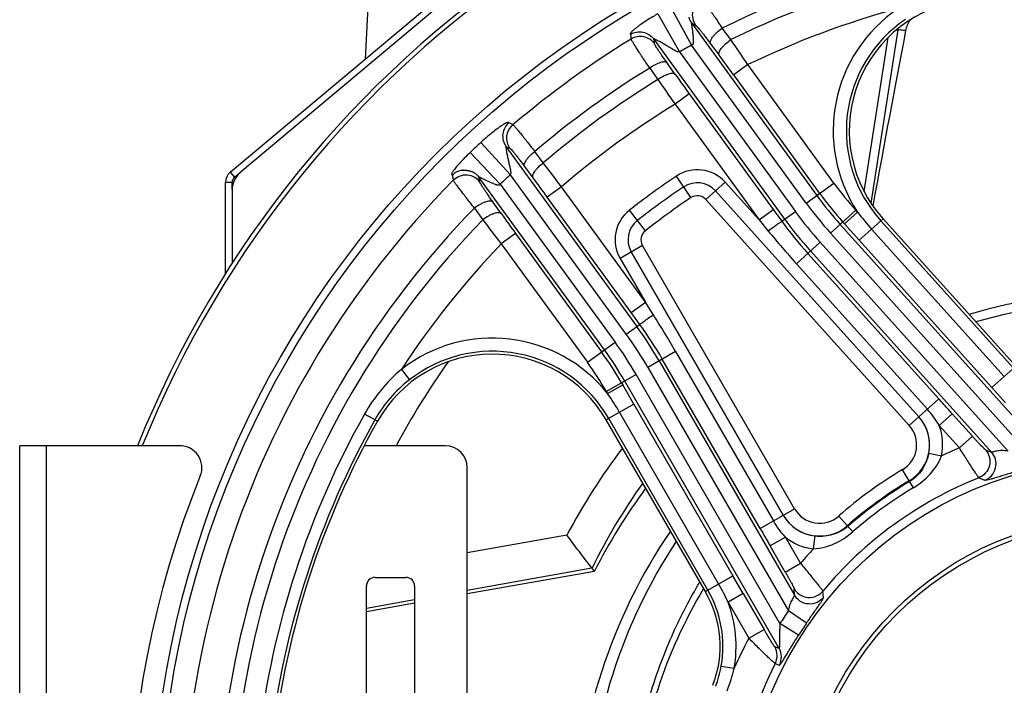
# Model space of a CAD drawing. Extents: x -3136 to 1181, y 8 to 2321.
# Tile 51 of 72: x -974 to -750, y 1206 to 1358. Entities that reach past the tile are written whole.
import ezdxf

# ---------------------------------------------------------------- set-up
doc = ezdxf.new("R2010")
doc.units = 0
doc.header["$LTSCALE"] = 65.395
doc.layers.get('0').update_dxf_attribs({"linetype": 'CONTINUOUS'})

msp = doc.modelspace()

# ---------------------------------------------------------------- linework, layer by layer
at = {"color": 3, "linetype": 'CONTINUOUS'}
for p, q in [((-926.41, 1323.03), (-828.73, 1405)), ((-829.14, 1402.7), (-924.2, 1322.93)), ((-927.48, 1299.94), (-927.48, 1320.74)), ((-925.98, 1319.1), (-925.98, 1302.27))]:
    msp.add_line(p, q, dxfattribs=at)
at = {"color": 6, "linetype": 'CONTINUOUS'}
for p, q in [((-894.97, 1362.28), (-895.68, 1348.82)), ((-872.4, 1227), (-843.44, 1232.1)), ((-895.4, 1222.94), (-884.4, 1224.88))]:
    msp.add_line(p, q, dxfattribs=at)
at = {"color": 9, "linetype": 'CONTINUOUS'}
for p, q in [((-826.08, 1360.73), (-821.32, 1351.97)), ((-828.96, 1359.14), (-824.07, 1350.45)), ((-821.34, 1357.09), (-792.74, 1317.72)), ((-821.34, 1357.09), (-820.3, 1356.5)), ((-812.37, 1353.27), (-814.32, 1355.88)), ((-774.29, 1355.51), (-780.45, 1316.01)), ((-774.67, 1355.43), (-774.29, 1355.51)), ((-774.67, 1355.43), (-774.29, 1355.51)), ((-829.76, 1352.35), (-829.92, 1353.41)), ((-800.08, 1312.33), (-829.92, 1353.41)), ((-782, 1318.65), (-776.53, 1353.73)), ((-795.16, 1315.96), (-821.32, 1351.97)), ((-816.95, 1352.31), (-815, 1349.69)), ((-824.07, 1350.45), (-797.65, 1314.09)), ((-830.82, 1346.78), (-828.96, 1344.15)), ((-825.02, 1345.33), (-826.88, 1347.96)), ((-808.47, 1347.56), (-811.7, 1345.21)), ((-788.85, 1320.55), (-808.47, 1347.56)), ((-792.08, 1318.2), (-811.7, 1345.21)), ((-821.82, 1340.87), (-825.05, 1338.52)), ((-821.82, 1340.87), (-802.69, 1314.55)), ((-825.05, 1338.52), (-805.93, 1312.2)), ((-869.35, 1329.8), (-862.59, 1322.46)), ((-863.59, 1328.94), (-833.75, 1287.87)), ((-863.59, 1328.94), (-862.63, 1328.46)), ((-871.75, 1327.56), (-864.88, 1320.32)), ((-855.08, 1325.17), (-857.01, 1327.75)), ((-859.35, 1324.36), (-857.43, 1321.78)), ((-926.41, 1323.03), (-925.45, 1321.89)), ((-869.51, 1320.75), (-869.74, 1321.92)), ((-841.15, 1282.56), (-869.74, 1321.92)), ((-836.17, 1286.1), (-862.59, 1322.46)), ((-821.44, 1317.25), (-824.74, 1322.16)), ((-927.48, 1320.74), (-925.98, 1320.74)), ((-864.88, 1320.32), (-838.72, 1284.32)), ((-850.94, 1319.71), (-854.18, 1317.36)), ((-831.82, 1293.39), (-850.94, 1319.71)), ((-813.66, 1320.79), (-818.06, 1316.83)), ((-805.93, 1312.2), (-813.66, 1320.79)), ((-795.16, 1315.96), (-788.85, 1320.55)), ((-835.05, 1291.04), (-854.18, 1317.36)), ((-815.86, 1318.81), (-769.5, 1267.32)), ((-769.49, 1267.32), (-815.85, 1318.81)), ((-870.77, 1314.88), (-868.88, 1312.21)), ((-864.67, 1313.6), (-866.55, 1316.27)), ((-818.06, 1316.83), (-771.7, 1265.34)), ((-831.82, 1309.7), (-835.47, 1314.36)), ((-805.93, 1312.2), (-802.69, 1314.55)), ((-802.69, 1314.55), (-800.73, 1311.85)), ((-800.73, 1311.85), (-797.65, 1314.09)), ((-783.83, 1314.36), (-789.63, 1309.13)), ((-786.44, 1311.28), (-783.47, 1313.96)), ((-783.47, 1313.96), (-783.83, 1314.36)), ((-805.93, 1312.2), (-803.82, 1309.64)), ((-787.41, 1311.14), (-740.34, 1258.87)), ((-786.44, 1311.28), (-786.8, 1311.68)), ((-786.44, 1311.28), (-783.07, 1307.53)), ((-777.67, 1312.4), (-783.07, 1307.53)), ((-778.16, 1311.95), (-747.94, 1278.38)), ((-861.42, 1309.08), (-864.66, 1306.73)), ((-861.42, 1309.08), (-841.8, 1282.08)), ((-789.63, 1309.13), (-745.77, 1260.41)), ((-780.26, 1310.06), (-750.03, 1276.5)), ((-864.66, 1306.73), (-845.04, 1279.73)), ((-832.47, 1306.36), (-837.59, 1303.4)), ((-797.83, 1246.35), (-832.47, 1306.36)), ((-791.98, 1307.09), (-797.42, 1302.2)), ((-749.12, 1259.49), (-791.98, 1307.09)), ((-752.84, 1273.97), (-783.07, 1307.53)), ((-835.04, 1304.88), (-800.39, 1244.87)), ((-800.39, 1244.88), (-835.03, 1304.88)), ((-794.81, 1304.54), (-764.97, 1271.4)), ((-752.93, 1259.24), (-794.21, 1305.09)), ((-837.59, 1303.4), (-831.82, 1293.39)), ((-767.57, 1269.05), (-797.42, 1302.2)), ((-835.05, 1291.04), (-831.82, 1293.39)), ((-830.03, 1290.59), (-831.82, 1293.39)), ((-833.09, 1288.34), (-835.05, 1291.04)), ((-836.17, 1286.1), (-833.09, 1288.34)), ((-845.04, 1279.73), (-838.72, 1284.32)), ((-824.93, 1282.21), (-831.27, 1278.55)), ((-824.93, 1282.21), (-802.63, 1243.58)), ((-828.67, 1280.05), (-797.82, 1226.62)), ((-805.67, 1241.83), (-827.97, 1280.45)), ((-887.41, 1278.1), (-885.58, 1275.75)), ((-833.93, 1276.95), (-840.7, 1273.04)), ((-801.15, 1220.17), (-833.93, 1276.95)), ((-831.27, 1278.55), (-799.24, 1223.08)), ((-752.84, 1273.97), (-747.44, 1278.83)), ((-840.43, 1272.58), (-836.96, 1274.58)), ((-837.23, 1275.04), (-836.96, 1274.58)), ((-834.44, 1270.21), (-836.96, 1274.58)), ((-801.36, 1214.53), (-836.53, 1275.45)), ((-840.7, 1273.04), (-840.43, 1272.58)), ((-749.73, 1270.51), (-752.84, 1273.97)), ((-834.44, 1270.21), (-840.73, 1266.58)), ((-834.44, 1270.21), (-811.86, 1231.09)), ((-771.7, 1265.34), (-764.97, 1271.4)), ((-892.86, 1266.28), (-895.8, 1267.93)), ((-815.13, 1229.2), (-837.72, 1268.32)), ((-761.91, 1268), (-764.88, 1265.33)), ((-761.91, 1268), (-757.3, 1262.88)), ((-817.57, 1227.79), (-840.16, 1266.91)), ((-764.88, 1265.33), (-760.27, 1260.21)), ((-760.27, 1260.21), (-757.3, 1262.88)), ((-968.4, 1260.7), (-968.4, 1080.7)), ((-767.23, 1259), (-764.34, 1258.4)), ((-754.33, 1259.78), (-752.93, 1259.24)), ((-770.76, 1251.11), (-773.22, 1255.25)), ((-755.83, 1253.4), (-754.47, 1252.83)), ((-805.67, 1241.83), (-797.83, 1246.35)), ((-784.58, 1241.07), (-787.76, 1244.69)), ((-849.69, 1240.35), (-872.4, 1236.26)), ((-799.92, 1239.87), (-803.38, 1237.87)), ((-796.48, 1233.91), (-799.92, 1239.87)), ((-793.5, 1237.21), (-793.17, 1240.15)), ((-799.94, 1231.91), (-803.38, 1237.87)), ((-872.4, 1227.81), (-844.04, 1232.91)), ((-799.94, 1231.91), (-796.48, 1233.91)), ((-818.15, 1227.46), (-811.86, 1231.09)), ((-809.53, 1227.06), (-811.86, 1231.09)), ((-797.82, 1226.62), (-797.91, 1228.12)), ((-791.26, 1226.1), (-791.37, 1227.57)), ((-895.4, 1223.67), (-884.4, 1225.65)), ((-809.53, 1227.06), (-812.99, 1225.06)), ((-812.99, 1225.06), (-808.23, 1216.82)), ((-809.53, 1227.06), (-804.77, 1218.82)), ((-795.12, 1220.25), (-799.24, 1223.08)), ((-808.23, 1216.82), (-804.77, 1218.82)), ((-796.93, 1217.5), (-801.15, 1220.17)), ((-801.36, 1214.53), (-802.34, 1214.86)), ((-814.52, 1210.5), (-811.59, 1209.99))]:
    msp.add_line(p, q, dxfattribs=at)
at = {"color": 7, "linetype": 'CONTINUOUS'}
for p, q in [((-925.45, 1321.89), (-924.2, 1322.93)), ((-873.8, 1323.5), (-873.81, 1323.5)), ((-870.83, 1322.95), (-870.83, 1322.94)), ((-925.98, 1319.1), (-925.98, 1320.74)), ((-777.67, 1312.4), (-747.44, 1278.83)), ((-818.15, 1227.46), (-840.73, 1266.58)), ((-974.4, 1080.7), (-974.4, 1260.7)), ((-937.88, 1260.7), (-974.4, 1260.7)), ((-877.4, 1260.7), (-895.87, 1260.7)), ((-872.4, 1178.2), (-872.4, 1255.7)), ((-893.4, 1230.7), (-886.4, 1230.7)), ((-895.4, 1183.69), (-895.4, 1228.7)), ((-884.4, 1228.7), (-884.4, 1185.28))]:
    msp.add_line(p, q, dxfattribs=at)
for points in [[(-873.8, 1323.5), (-873.79, 1323.51), (-873.77, 1323.51), (-873.75, 1323.51), (-873.71, 1323.52), (-873.67, 1323.52), (-873.62, 1323.53), (-873.57, 1323.53), (-873.5, 1323.54), (-873.43, 1323.54), (-873.36, 1323.54), (-873.28, 1323.54), (-873.2, 1323.54), (-873.11, 1323.54), (-873.03, 1323.54), (-872.94, 1323.53), (-872.85, 1323.52), (-872.77, 1323.52), (-872.68, 1323.51), (-872.59, 1323.49), (-872.49, 1323.48), (-872.4, 1323.47), (-872.31, 1323.45), (-872.22, 1323.43), (-872.13, 1323.41), (-872.04, 1323.39), (-871.94, 1323.37), (-871.85, 1323.34), (-871.76, 1323.31), (-871.66, 1323.29), (-871.57, 1323.25), (-871.47, 1323.22), (-871.37, 1323.19), (-871.28, 1323.15), (-871.19, 1323.11), (-871.1, 1323.08)], [(-871.1, 1323.08), (-871.06, 1323.06), (-871.03, 1323.04), (-871, 1323.03), (-870.97, 1323.02), (-870.94, 1323), (-870.92, 1322.99), (-870.9, 1322.98), (-870.88, 1322.97), (-870.87, 1322.97), (-870.85, 1322.96), (-870.84, 1322.95), (-870.83, 1322.95)]]:
    msp.add_lwpolyline(points, dxfattribs=at)
for radius in [221.42, 87]:
    msp.add_circle((-722.9, 1170.7), radius, dxfattribs=at)
at = {"color": 9, "linetype": 'CONTINUOUS'}
msp.add_circle((-722.9, 1170.7), 219.69, dxfattribs=at)
at = {"color": 6, "linetype": 'CONTINUOUS'}
for radius in [74, 73]:
    msp.add_circle((-722.9, 1170.7), radius, dxfattribs=at)
at = {"color": 7, "linetype": 'CONTINUOUS'}
for centre, radius, start, end in [((-722.9, 1170.7), 242, 21.8341, 158.1659), ((-722.9, 1170.7), 241, 21.9292, 158.0709), ((-755.37, 1332.47), 30, 101.352, 222), ((-924.48, 1320.74), 1.5, 130, 180), ((-866.71, 1251.58), 30, 30, 150.648), ((-722.9, 1170.7), 195, 150.648, 173.352), ((-937.88, 1255.7), 5, 338.0097, 90), ((-877.4, 1255.7), 5, 0, 90), ((-727.4, 1170.7), 222, 158.0097, 201.9903), ((-893.4, 1228.7), 2, 90, 180), ((-886.4, 1228.7), 2, 0, 90), ((-839.8, 1214.96), 25, 339.2633, 30)]:
    msp.add_arc(centre, radius, start, end, dxfattribs=at)
at = {"color": 9, "linetype": 'CONTINUOUS'}
for centre, radius, start, end in [((-722.9, 1170.7), 206.53, 63.724, 116.276), ((-722.9, 1170.7), 203.31, 63.892, 116.108), ((-722.9, 1170.7), 196.47, 105.1388, 115.8196), ((-755.37, 1332.47), 33.65, 124.0357, 213.3802), ((-755.37, 1332.47), 30.66, 124.0357, 222), ((-763.09, 1354.65), 11.23, 174.3123, 175.6392), ((-722.9, 1170.7), 214.39, 121.5518, 130.4482), ((-1278.98, 1030.4), 567.42, 33.9824, 34.6805), ((-722.9, 1170.7), 206.27, 118.5013, 119.372), ((-1168.96, 1085.78), 441.51, 35.986, 36.708), ((-722.9, 1170.7), 206.53, 121.5059, 130.4941), ((-722.9, 1170.7), 203.31, 121.4459, 130.5541), ((-214.7, 1767.06), 745.77, 214.54686, 215.07333), ((-464.01, 1600.87), 442.29, 215.2927, 216.0036), ((-722.9, 1170.7), 196.47, 121.3287, 130.6713), ((-722.9, 1170.7), 216.25, 132.628, 133.4987), ((-1429.04, 885.38), 723.08, 36.91841, 37.4614), ((-872.97, 1319.54), 4.01, 102.8893, 135.0339), ((-872.97, 1319.53), 4.02, 101.8138, 102.8988), ((-872.97, 1319.54), 4.01, 94.0202, 101.8092), ((-872.97, 1319.56), 3.99, 57.6847, 60.34), ((-722.9, 1170.7), 206.27, 132.628, 133.4987), ((-1201.16, 1065.4), 428.82, 35.9852, 36.7184), ((-722.9, 1170.7), 182.52, 123.9177, 128.0823), ((-819.99, 1315.09), 8.52, 42, 123.9177), ((-722.9, 1170.7), 214.39, 135.4123, 188.5877), ((-722.9, 1170.7), 179.56, 123.9177, 128.0823), ((-722.9, 1170.7), 179.56, 123.9177, 128.0823), ((-819.99, 1315.09), 5.56, 42, 123.9177), ((-819.99, 1315.09), 5.56, 42, 123.9177), ((-727.25, 1365.3), 76.14, 216, 222), ((-722.9, 1170.7), 176.6, 123.9177, 128.0823), ((-819.99, 1315.09), 2.6, 42, 123.9177), ((-727.25, 1365.3), 80.95, 216, 222), ((-727.25, 1365.3), 80.13, 216, 222), ((-722.9, 1170.7), 206.53, 135.724, 188.276), ((-727.25, 1365.3), 83.94, 216, 222), ((-493.35, 1576.54), 454.98, 215.3027, 216.0033), ((-830.22, 1307.66), 8.52, 128.0823, 210), ((-728.03, 1364.67), 86.06, 216, 222), ((-736.38, 1349.55), 59.03, 217.0835, 221.9849), ((-722.9, 1170.7), 203.31, 135.892, 188.108), ((-403.74, 1666.94), 584.97, 217.32994, 218.00714), ((-830.22, 1307.66), 5.56, 128.0823, 210), ((-830.22, 1307.66), 5.56, 128.0823, 210), ((-728.12, 1364.59), 89.74, 215.9864, 221.9945), ((-728.03, 1364.67), 89.05, 216, 222), ((-830.22, 1307.66), 2.6, 128.0823, 210), ((-635.64, 1447.87), 217.7, 219.4178, 222.0008), ((-722.9, 1170.7), 196.47, 136.1804, 146.8612), ((-722.9, 1171.5), 122.16, 74.0116, 105.9884), ((-1013.47, 1173.36), 217.7, 29.9991, 32.5822), ((-905.79, 1235.52), 89.05, 30, 36), ((-905.68, 1235.58), 89.74, 30.0055, 36.0136), ((-905.79, 1235.52), 86.06, 30, 36), ((-866.71, 1251.58), 33.65, 38.6198, 127.9646), ((-906.63, 1234.98), 83.94, 30, 36), ((-866.71, 1251.58), 30.66, 30, 127.9644), ((-906.63, 1234.98), 80.13, 30, 36), ((-906.63, 1234.98), 80.95, 30, 36), ((-722.96, 1171.2), 188.3, 144.7579, 151.6207), ((-906.63, 1234.98), 76.14, 30, 36), ((-863.29, 1249.66), 37.3, 130.2949, 150.6531), ((-866.76, 1251.58), 30.64, 127.9015, 150.6091), ((-888.83, 1238.79), 59.03, 30.0146, 34.9162), ((-722.9, 1170.7), 198.37, 150.648, 173.352), ((-722.9, 1170.7), 195.67, 150.648, 173.352), ((-776.6, 1260.92), 9.56, 300.7617, 42), ((-776.6, 1260.92), 9.56, 348.3702, 42), ((-776.6, 1260.92), 6.6, 300.7617, 42), ((-776.6, 1260.92), 12.52, 348.3702, 20.603), ((-722.91, 1173.28), 143.43, 142.7216, 152.1222), ((-722.9, 1170.7), 97, 112.6641, 115.2928), ((-722.9, 1170.7), 98.4, 120.7617, 131.2383), ((-722.82, 1173.57), 134.87, 144.3545, 153.9371), ((-722.9, 1170.7), 89.01, 111.7114, 140.2886), ((-722.9, 1170.7), 95.44, 120.7617, 131.2383), ((-722.9, 1170.7), 95.25, 120.7617, 131.2383), ((-722.9, 1170.7), 93.58, 120.7617, 131.2383), ((-792.11, 1249.65), 6.6, 210, 311.2383), ((-792.11, 1249.65), 9.56, 210, 311.2383), ((-792.11, 1249.65), 9.56, 210, 263.6298), ((-722.89, 1171.49), 122.17, 146.5021, 178.086), ((-792.11, 1249.65), 12.52, 231.397, 263.6298), ((-722.9, 1170.7), 97, 136.7072, 139.3359), ((-839.8, 1214.96), 25.66, 350.01, 30), ((-858.68, 1204.07), 50.28, 24.6722, 29.9804), ((-839.8, 1214.96), 28.65, 350.01, 20.6567), ((-722.9, 1170.7), 92.58, 145.5462, 147.6996), ((-722.9, 1170.7), 87.59, 145.5462, 147.6996), ((-722.9, 1170.7), 97, 151.6108, 156.1066), ((-805.81, 1212.87), 4, 333.0533, 29.9047), ((-804.83, 1212.54), 4, 332.9623, 29.9046), ((-839.84, 1214.96), 25.7, 339.2956, 350.026), ((-853.91, 1220.32), 43.57, 339.2424, 346.2848), ((-722.9, 1170.7), 89.01, 153.0407, 170.9593)]:
    msp.add_arc(centre, radius, start, end, dxfattribs=at)
at = {"color": 6, "linetype": 'CONTINUOUS'}
for centre, radius, start, end in [((-765.76, 1354), 6.88, 147.1918, 169.0556), ((-722.9, 1170.7), 125, 73.653, 106.347), ((-722.9, 1170.7), 135.28, 143.5789, 153.0057), ((-722.9, 1170.7), 125, 145.6526, 178.348), ((-845.99, 1231.35), 2.5, 36.4213, 38.8551), ((-722.9, 1170.7), 111.58, 149.0111, 174.9905)]:
    msp.add_arc(centre, radius, start, end, dxfattribs=at)
at = {"color": 3, "linetype": 'CONTINUOUS'}
for centre, radius in [((-924.48, 1320.74), 3), ((-920.98, 1319.1), 5)]:
    msp.add_arc(centre, radius, 130, 180, dxfattribs=at)
at = {"color": 6, "linetype": 'CONTINUOUS'}
msp.add_ellipse((-798.15, 1146.18), major_axis=(44.66, 286.53), ratio=0.034484, start_param=0.758075, end_param=0.944724, dxfattribs=at)
at = {"color": 9, "linetype": 'CONTINUOUS'}
for points, knots in [([(-820.3, 1356.5), (-820.62, 1356.94), (-821.1, 1358.02), (-821.08, 1359.82), (-820.26, 1361.44), (-819.34, 1362.17), (-818.85, 1362.42)], [0, 0, 0, 0, 0.237569, 0.49968, 0.762004, 1, 1, 1, 1]), ([(-818.85, 1362.42), (-818.83, 1362.4), (-818.77, 1362.34), (-818.67, 1362.21), (-818.53, 1362.04), (-818.29, 1361.71), (-817.9, 1361.18), (-817.36, 1360.41), (-816.72, 1359.47), (-815.98, 1358.39), (-815.18, 1357.17), (-814.61, 1356.32), (-814.32, 1355.88)], [0, 0, 0, 0, 0.012161, 0.032035, 0.059573, 0.094645, 0.186613, 0.305994, 0.450253, 0.616364, 0.800874, 1, 1, 1, 1]), ([(-828.96, 1359.14), (-829.36, 1358.92), (-830.21, 1358.43), (-831.52, 1357.61), (-832.66, 1356.86), (-833.55, 1356.21), (-834.15, 1355.76), (-834.63, 1355.36), (-834.96, 1355.05), (-835.15, 1354.84), (-835.24, 1354.7), (-835.27, 1354.61), (-835.26, 1354.53), (-835.24, 1354.49), (-835.24, 1354.46)], [0, 0, 0, 0, 0.17278, 0.369363, 0.581626, 0.68765, 0.783865, 0.86338, 0.921561, 0.954687, 0.972583, 0.982883, 0.989647, 1, 1, 1, 1]), ([(-821.34, 1357.09), (-821.34, 1357.09), (-821.35, 1357.1), (-821.36, 1357.08), (-821.36, 1357.07), (-821.36, 1357.04), (-821.35, 1357.01), (-821.35, 1356.95), (-821.34, 1356.86), (-821.32, 1356.75), (-821.3, 1356.62), (-821.28, 1356.47), (-821.25, 1356.27), (-821.21, 1355.99), (-821.14, 1355.53), (-821.06, 1354.92), (-820.99, 1354.29), (-820.94, 1353.78), (-820.91, 1353.38), (-820.9, 1353.05), (-820.9, 1352.79), (-820.92, 1352.59), (-820.94, 1352.42), (-820.97, 1352.29), (-821.01, 1352.21), (-821.03, 1352.15), (-821.06, 1352.11), (-821.1, 1352.07), (-821.15, 1352.03), (-821.22, 1351.99), (-821.29, 1351.97), (-821.32, 1351.97)], [0, 0, 0, 0, 0.002362, 0.003992, 0.007114, 0.011894, 0.018341, 0.026072, 0.044869, 0.067188, 0.092046, 0.119117, 0.147791, 0.208777, 0.273617, 0.410356, 0.553276, 0.62627, 0.699992, 0.774329, 0.811674, 0.849125, 0.886692, 0.905501, 0.92434, 0.933784, 0.943217, 0.952674, 0.96214, 0.981058, 1, 1, 1, 1]), ([(-820.3, 1356.5), (-820.28, 1356.49), (-820.23, 1356.45), (-820.16, 1356.38), (-820.05, 1356.27), (-819.87, 1356.06), (-819.58, 1355.72), (-819.18, 1355.22), (-818.71, 1354.62), (-818.17, 1353.92), (-817.58, 1353.14), (-817.17, 1352.59), (-816.95, 1352.31)], [0, 0, 0, 0, 0.012752, 0.033084, 0.060977, 0.096334, 0.188742, 0.308248, 0.452384, 0.618053, 0.801878, 1, 1, 1, 1]), ([(-816.95, 1352.31), (-817.05, 1352.48), (-817.03, 1352.78), (-816.91, 1353.11), (-816.76, 1353.43), (-816.48, 1353.86), (-816.05, 1354.39), (-815.34, 1355.1), (-814.74, 1355.59), (-814.32, 1355.88)], [0, 0, 0, 0, 0.12699, 0.173486, 0.226866, 0.353691, 0.503401, 0.66772, 1, 1, 1, 1]), ([(-772.52, 1355.31), (-772.69, 1355.33), (-773.28, 1355.4), (-773.87, 1355.47), (-774.29, 1355.51)], [0, 0, 0, 0, 0.283569, 1, 1, 1, 1]), ([(-835.24, 1354.46), (-834.81, 1354.72), (-833.87, 1355.08), (-832.35, 1355.06), (-830.95, 1354.5), (-830.21, 1353.81), (-829.92, 1353.41)], [0, 0, 0, 0, 0.250138, 0.500289, 0.750274, 1, 1, 1, 1]), ([(-835.24, 1354.46), (-835.22, 1354.37), (-835.19, 1354.15), (-835.14, 1353.8), (-835.1, 1353.53), (-835.08, 1353.4)], [0, 0, 0, 0, 0.25044, 0.624589, 1, 1, 1, 1]), ([(-829.76, 1352.35), (-830.05, 1352.74), (-830.79, 1353.44), (-832.2, 1354), (-833.71, 1354.01), (-834.66, 1353.65), (-835.08, 1353.4)], [0, 0, 0, 0, 0.249721, 0.499697, 0.749852, 1, 1, 1, 1]), ([(-830.82, 1346.78), (-831.12, 1347.21), (-831.68, 1348.05), (-832.49, 1349.26), (-833.2, 1350.35), (-833.82, 1351.29), (-834.32, 1352.08), (-834.66, 1352.62), (-834.86, 1352.97), (-834.97, 1353.16), (-835.04, 1353.29), (-835.07, 1353.37), (-835.08, 1353.4)], [0, 0, 0, 0, 0.200255, 0.385557, 0.552077, 0.696365, 0.815441, 0.906851, 0.941577, 0.968742, 0.98823, 1, 1, 1, 1]), ([(-824.07, 1350.45), (-824.11, 1350.45), (-824.19, 1350.44), (-824.31, 1350.45), (-824.43, 1350.48), (-824.58, 1350.53), (-824.77, 1350.6), (-825.06, 1350.74), (-825.41, 1350.94), (-825.83, 1351.18), (-826.24, 1351.43), (-826.65, 1351.68), (-827.05, 1351.93), (-827.45, 1352.17), (-827.86, 1352.4), (-828.25, 1352.61), (-828.63, 1352.83), (-828.95, 1352.99), (-829.19, 1353.11), (-829.35, 1353.19), (-829.5, 1353.26), (-829.64, 1353.33), (-829.74, 1353.37), (-829.81, 1353.4), (-829.85, 1353.41), (-829.89, 1353.42), (-829.91, 1353.43), (-829.93, 1353.42), (-829.92, 1353.41), (-829.92, 1353.41)], [0, 0, 0, 0, 0.018328, 0.036632, 0.054948, 0.073248, 0.109801, 0.146335, 0.219287, 0.292069, 0.364611, 0.436801, 0.508512, 0.579576, 0.649512, 0.717858, 0.784539, 0.84711, 0.876613, 0.90475, 0.930773, 0.953857, 0.972952, 0.980869, 0.987698, 0.992926, 0.996197, 0.997966, 1, 1, 1, 1]), ([(-815, 1349.69), (-815.11, 1349.87), (-815.05, 1350.29), (-814.82, 1350.79), (-814.51, 1351.27), (-814.09, 1351.77), (-813.39, 1352.47), (-812.79, 1352.96), (-812.37, 1353.27)], [0, 0, 0, 0, 0.137586, 0.238373, 0.361289, 0.503639, 0.661162, 1, 1, 1, 1]), ([(-826.88, 1347.96), (-827.08, 1348.25), (-827.47, 1348.8), (-828.02, 1349.59), (-828.51, 1350.31), (-828.92, 1350.94), (-829.26, 1351.46), (-829.49, 1351.82), (-829.62, 1352.05), (-829.69, 1352.18), (-829.74, 1352.27), (-829.76, 1352.32), (-829.76, 1352.35)], [0, 0, 0, 0, 0.200181, 0.385443, 0.551929, 0.696182, 0.815217, 0.906592, 0.941317, 0.968503, 0.988045, 1, 1, 1, 1]), ([(-826.88, 1347.96), (-826.94, 1348.03), (-827.12, 1348.14), (-827.47, 1348.19), (-827.9, 1348.15), (-828.41, 1348.03), (-828.98, 1347.82), (-829.81, 1347.43), (-830.42, 1347.06), (-830.82, 1346.78)], [0, 0, 0, 0, 0.063323, 0.142156, 0.241853, 0.362929, 0.503317, 0.659444, 1, 1, 1, 1]), ([(-825.02, 1345.33), (-825.08, 1345.4), (-825.26, 1345.51), (-825.61, 1345.56), (-826.04, 1345.53), (-826.55, 1345.4), (-827.12, 1345.19), (-827.95, 1344.81), (-828.56, 1344.43), (-828.96, 1344.15)], [0, 0, 0, 0, 0.063325, 0.142156, 0.241849, 0.36292, 0.503303, 0.659428, 1, 1, 1, 1]), ([(-862.95, 1334.32), (-862.98, 1334.34), (-863.01, 1334.37), (-863.08, 1334.4), (-863.17, 1334.4), (-863.33, 1334.36), (-863.6, 1334.25), (-864, 1334.03), (-864.52, 1333.69), (-865.14, 1333.27), (-866.02, 1332.61), (-867.1, 1331.77), (-868.28, 1330.77), (-869.01, 1330.11), (-869.35, 1329.8)], [0, 0, 0, 0, 0.010353, 0.017117, 0.027417, 0.045313, 0.078439, 0.136621, 0.216135, 0.31235, 0.418375, 0.630638, 0.82722, 1, 1, 1, 1]), ([(-862.95, 1334.32), (-863.33, 1334), (-863.96, 1333.21), (-864.41, 1331.77), (-864.31, 1330.26), (-863.88, 1329.34), (-863.59, 1328.94)], [0, 0, 0, 0, 0.250138, 0.500289, 0.750274, 1, 1, 1, 1]), ([(-862.63, 1328.46), (-862.92, 1328.86), (-863.35, 1329.78), (-863.45, 1331.29), (-863, 1332.74), (-862.36, 1333.53), (-861.99, 1333.85)], [0, 0, 0, 0, 0.249721, 0.499697, 0.749852, 1, 1, 1, 1]), ([(-861.99, 1333.85), (-862.07, 1333.89), (-862.27, 1333.99), (-862.59, 1334.15), (-862.83, 1334.27), (-862.95, 1334.32)], [0, 0, 0, 0, 0.250452, 0.624584, 1, 1, 1, 1]), ([(-861.99, 1333.85), (-861.96, 1333.83), (-861.9, 1333.78), (-861.79, 1333.67), (-861.65, 1333.51), (-861.38, 1333.21), (-860.97, 1332.72), (-860.37, 1332), (-859.66, 1331.12), (-858.85, 1330.1), (-857.95, 1328.97), (-857.33, 1328.17), (-857.01, 1327.75)], [0, 0, 0, 0, 0.01177, 0.031259, 0.058423, 0.09315, 0.18456, 0.303635, 0.447923, 0.614444, 0.799745, 1, 1, 1, 1]), ([(-863.59, 1328.94), (-863.6, 1328.95), (-863.6, 1328.95), (-863.62, 1328.94), (-863.62, 1328.92), (-863.62, 1328.88), (-863.62, 1328.84), (-863.61, 1328.76), (-863.6, 1328.65), (-863.58, 1328.5), (-863.56, 1328.33), (-863.53, 1328.15), (-863.5, 1327.96), (-863.48, 1327.76), (-863.43, 1327.47), (-863.35, 1327.11), (-863.27, 1326.67), (-863.18, 1326.22), (-863.07, 1325.76), (-862.96, 1325.3), (-862.85, 1324.83), (-862.74, 1324.36), (-862.63, 1323.89), (-862.56, 1323.5), (-862.52, 1323.18), (-862.5, 1322.94), (-862.51, 1322.73), (-862.54, 1322.57), (-862.57, 1322.5), (-862.59, 1322.46)], [0, 0, 0, 0, 0.002117, 0.003921, 0.007194, 0.01231, 0.019142, 0.027195, 0.046265, 0.069358, 0.095385, 0.123513, 0.152997, 0.183671, 0.215622, 0.282203, 0.350593, 0.420469, 0.491514, 0.56319, 0.635349, 0.707859, 0.780607, 0.853512, 0.890091, 0.926647, 0.963146, 0.981714, 1, 1, 1, 1]), ([(-862.63, 1328.46), (-862.61, 1328.45), (-862.57, 1328.42), (-862.5, 1328.35), (-862.4, 1328.24), (-862.22, 1328.04), (-861.94, 1327.72), (-861.55, 1327.23), (-861.08, 1326.64), (-860.55, 1325.95), (-859.97, 1325.19), (-859.56, 1324.65), (-859.35, 1324.36)], [0, 0, 0, 0, 0.011955, 0.031497, 0.058683, 0.093408, 0.184783, 0.303818, 0.448071, 0.614557, 0.799819, 1, 1, 1, 1]), ([(-871.75, 1327.56), (-872.2, 1327.13), (-873.04, 1326.3), (-874.13, 1325.14), (-874.87, 1324.28), (-875.33, 1323.71), (-875.59, 1323.37), (-875.78, 1323.09), (-875.91, 1322.87), (-875.99, 1322.7), (-876.02, 1322.58), (-875.99, 1322.49), (-875.92, 1322.45), (-875.87, 1322.44), (-875.82, 1322.41), (-875.81, 1322.39), (-875.81, 1322.38)], [0, 0, 0, 0, 0.274245, 0.509028, 0.693914, 0.767868, 0.829195, 0.878156, 0.915265, 0.941338, 0.958161, 0.969048, 0.97908, 0.989814, 0.994836, 1, 1, 1, 1]), ([(-859.35, 1324.36), (-859.4, 1324.44), (-859.45, 1324.65), (-859.39, 1325), (-859.22, 1325.4), (-858.94, 1325.84), (-858.57, 1326.32), (-857.95, 1326.99), (-857.4, 1327.46), (-857.01, 1327.75)], [0, 0, 0, 0, 0.063323, 0.142155, 0.241853, 0.362929, 0.503317, 0.659443, 1, 1, 1, 1]), ([(-857.43, 1321.78), (-857.48, 1321.86), (-857.52, 1322.07), (-857.46, 1322.42), (-857.29, 1322.82), (-857.02, 1323.26), (-856.65, 1323.74), (-856.02, 1324.41), (-855.48, 1324.88), (-855.08, 1325.17)], [0, 0, 0, 0, 0.063325, 0.142156, 0.24185, 0.36292, 0.503303, 0.659428, 1, 1, 1, 1]), ([(-875.81, 1322.38), (-875.79, 1322.28), (-875.75, 1322.03), (-875.66, 1321.64), (-875.61, 1321.35), (-875.58, 1321.2)], [0, 0, 0, 0, 0.250896, 0.624165, 1, 1, 1, 1]), ([(-869.51, 1320.75), (-869.83, 1321.19), (-870.7, 1321.98), (-872.43, 1322.51), (-874.21, 1322.24), (-875.2, 1321.59), (-875.58, 1321.2)], [0, 0, 0, 0, 0.237569, 0.49968, 0.762004, 1, 1, 1, 1]), ([(-864.88, 1320.32), (-864.89, 1320.29), (-864.93, 1320.23), (-864.99, 1320.17), (-865.05, 1320.14), (-865.1, 1320.12), (-865.14, 1320.1), (-865.21, 1320.1), (-865.29, 1320.09), (-865.43, 1320.09), (-865.59, 1320.13), (-865.79, 1320.17), (-866.04, 1320.25), (-866.36, 1320.37), (-866.72, 1320.51), (-867.2, 1320.72), (-867.77, 1320.98), (-868.32, 1321.25), (-868.74, 1321.45), (-868.99, 1321.58), (-869.18, 1321.67), (-869.31, 1321.74), (-869.43, 1321.79), (-869.53, 1321.85), (-869.61, 1321.89), (-869.66, 1321.91), (-869.69, 1321.92), (-869.72, 1321.93), (-869.74, 1321.94), (-869.75, 1321.93), (-869.75, 1321.92), (-869.74, 1321.92)], [0, 0, 0, 0, 0.018944, 0.037857, 0.047322, 0.056785, 0.066223, 0.075669, 0.094509, 0.113319, 0.150887, 0.188338, 0.225682, 0.300019, 0.37374, 0.446734, 0.589651, 0.726385, 0.791224, 0.852212, 0.880879, 0.907958, 0.932809, 0.955137, 0.973931, 0.981652, 0.988106, 0.992886, 0.996008, 0.997638, 1, 1, 1, 1]), ([(-870.77, 1314.88), (-871.1, 1315.29), (-871.73, 1316.08), (-872.63, 1317.23), (-873.44, 1318.26), (-874.13, 1319.17), (-874.7, 1319.92), (-875.09, 1320.45), (-875.32, 1320.78), (-875.45, 1320.96), (-875.53, 1321.1), (-875.57, 1321.17), (-875.58, 1321.2)], [0, 0, 0, 0, 0.19913, 0.383641, 0.549751, 0.69401, 0.81339, 0.905358, 0.940429, 0.967966, 0.98784, 1, 1, 1, 1]), ([(-866.55, 1316.27), (-866.76, 1316.56), (-867.15, 1317.12), (-867.71, 1317.92), (-868.21, 1318.65), (-868.64, 1319.29), (-868.98, 1319.83), (-869.22, 1320.2), (-869.36, 1320.44), (-869.43, 1320.57), (-869.48, 1320.67), (-869.5, 1320.73), (-869.51, 1320.75)], [0, 0, 0, 0, 0.198124, 0.381953, 0.547622, 0.691757, 0.811262, 0.903669, 0.939025, 0.966918, 0.987249, 1, 1, 1, 1]), ([(-866.55, 1316.27), (-866.68, 1316.42), (-866.98, 1316.49), (-867.33, 1316.48), (-867.68, 1316.43), (-868.17, 1316.3), (-868.81, 1316.05), (-869.71, 1315.6), (-870.35, 1315.18), (-870.77, 1314.88)], [0, 0, 0, 0, 0.126992, 0.173488, 0.226869, 0.353695, 0.503405, 0.667722, 1, 1, 1, 1]), ([(-864.67, 1313.6), (-864.81, 1313.76), (-865.22, 1313.84), (-865.77, 1313.77), (-866.32, 1313.62), (-866.93, 1313.38), (-867.81, 1312.94), (-868.46, 1312.52), (-868.88, 1312.21)], [0, 0, 0, 0, 0.137585, 0.238371, 0.361287, 0.503637, 0.661161, 1, 1, 1, 1]), ([(-800.73, 1311.85), (-800.76, 1311.84), (-800.84, 1311.78), (-801.02, 1311.65), (-801.31, 1311.44), (-801.71, 1311.16), (-802.18, 1310.82), (-802.9, 1310.31), (-803.45, 1309.91), (-803.82, 1309.64)], [0, 0, 0, 0, 0.022805, 0.080833, 0.176067, 0.305093, 0.462114, 0.637203, 1, 1, 1, 1]), ([(-833.09, 1288.34), (-833.07, 1288.36), (-832.99, 1288.42), (-832.81, 1288.56), (-832.53, 1288.77), (-832.14, 1289.05), (-831.67, 1289.4), (-830.96, 1289.92), (-830.4, 1290.32), (-830.03, 1290.59)], [0, 0, 0, 0, 0.022462, 0.079729, 0.17403, 0.302304, 0.459086, 0.634578, 1, 1, 1, 1]), ([(-761.91, 1268), (-762.17, 1268.29), (-763.19, 1269.42), (-764.21, 1270.55), (-764.97, 1271.4)], [0, 0, 0, 0, 0.253604, 1, 1, 1, 1]), ([(-764.88, 1265.33), (-765.27, 1265.99), (-766.1, 1267.28), (-767.06, 1268.48), (-767.57, 1269.05)], [0, 0, 0, 0, 0.500022, 1, 1, 1, 1]), ([(-754.33, 1259.78), (-754.35, 1259.79), (-754.38, 1259.82), (-754.45, 1259.87), (-754.54, 1259.95), (-754.71, 1260.12), (-754.98, 1260.38), (-755.35, 1260.77), (-755.78, 1261.23), (-756.27, 1261.74), (-756.78, 1262.3), (-757.13, 1262.69), (-757.3, 1262.88)], [0, 0, 0, 0, 0.011248, 0.031362, 0.060167, 0.097399, 0.195608, 0.321707, 0.470831, 0.637468, 0.815873, 1, 1, 1, 1]), ([(-767.23, 1259), (-767.37, 1258.32), (-767.77, 1257.01), (-768.72, 1255.22), (-770, 1253.69), (-771.05, 1252.88), (-771.61, 1252.55)], [0, 0, 0, 0, 0.258028, 0.50852, 0.754706, 1, 1, 1, 1]), ([(-755.83, 1253.4), (-755.85, 1253.41), (-755.89, 1253.48), (-755.99, 1253.6), (-756.11, 1253.78), (-756.28, 1254.03), (-756.48, 1254.33), (-756.81, 1254.83), (-757.29, 1255.57), (-757.95, 1256.58), (-758.68, 1257.72), (-759.46, 1258.94), (-760, 1259.78), (-760.27, 1260.21)], [0, 0, 0, 0, 0.00998, 0.028909, 0.056629, 0.092866, 0.137258, 0.18937, 0.314668, 0.464047, 0.632076, 0.812814, 1, 1, 1, 1]), ([(-754.33, 1259.78), (-753.94, 1259.34), (-753.3, 1258.19), (-753.25, 1256.16), (-754.19, 1254.37), (-755.27, 1253.62), (-755.83, 1253.4)], [0, 0, 0, 0, 0.23476, 0.499853, 0.76505, 1, 1, 1, 1]), ([(-754.47, 1252.83), (-753.91, 1253.05), (-752.81, 1253.79), (-751.85, 1255.59), (-751.89, 1257.63), (-752.53, 1258.79), (-752.93, 1259.24)], [0, 0, 0, 0, 0.234751, 0.500148, 0.765439, 1, 1, 1, 1]), ([(-749.12, 1259.49), (-749.37, 1259.53), (-749.86, 1259.59), (-750.57, 1259.61), (-751.2, 1259.57), (-751.75, 1259.5), (-752.2, 1259.4), (-752.54, 1259.31), (-752.76, 1259.23), (-752.89, 1259.21), (-752.93, 1259.24)], [0, 0, 0, 0, 0.200067, 0.383478, 0.549303, 0.694364, 0.814785, 0.90699, 0.967832, 1, 1, 1, 1]), ([(-770.76, 1251.11), (-769.35, 1251.95), (-766.75, 1254.04), (-764.92, 1256.87), (-764.34, 1258.4)], [0, 0, 0, 0, 0.50081, 1, 1, 1, 1]), ([(-747.71, 1254.7), (-748.16, 1254.57), (-749.05, 1254.3), (-750.32, 1253.92), (-751.47, 1253.57), (-752.46, 1253.27), (-753.26, 1253.05), (-753.84, 1252.9), (-754.2, 1252.83), (-754.38, 1252.82), (-754.44, 1252.82), (-754.47, 1252.83)], [0, 0, 0, 0, 0.202847, 0.395016, 0.568373, 0.716611, 0.835039, 0.920923, 0.974294, 0.990027, 1, 1, 1, 1]), ([(-799.92, 1239.87), (-800.42, 1240.43), (-801.4, 1241.62), (-802.24, 1242.91), (-802.63, 1243.58)], [0, 0, 0, 0, 0.491653, 1, 1, 1, 1]), ([(-793.5, 1237.21), (-791.86, 1237.29), (-788.61, 1238.16), (-785.82, 1239.98), (-784.58, 1241.07)], [0, 0, 0, 0, 0.499185, 1, 1, 1, 1]), ([(-785.69, 1242.32), (-786.18, 1241.89), (-787.27, 1241.14), (-789.12, 1240.4), (-791.12, 1240.05), (-792.49, 1240.07), (-793.17, 1240.15)], [0, 0, 0, 0, 0.245286, 0.491478, 0.741968, 1, 1, 1, 1]), ([(-799.94, 1231.91), (-799.81, 1231.68), (-799.55, 1231.23), (-799.18, 1230.57), (-798.83, 1229.95), (-798.53, 1229.39), (-798.28, 1228.92), (-798.11, 1228.59), (-798.01, 1228.38), (-797.95, 1228.26), (-797.92, 1228.18), (-797.91, 1228.14), (-797.91, 1228.12)], [0, 0, 0, 0, 0.184128, 0.362535, 0.529173, 0.678295, 0.804395, 0.902603, 0.939835, 0.968639, 0.988752, 1, 1, 1, 1]), ([(-796.48, 1233.91), (-796.15, 1233.51), (-795.52, 1232.74), (-794.6, 1231.62), (-793.75, 1230.57), (-792.99, 1229.64), (-792.43, 1228.95), (-792.06, 1228.48), (-791.83, 1228.2), (-791.65, 1227.96), (-791.52, 1227.79), (-791.43, 1227.66), (-791.38, 1227.59), (-791.37, 1227.57)], [0, 0, 0, 0, 0.187186, 0.367924, 0.535953, 0.685332, 0.810631, 0.862742, 0.907135, 0.943372, 0.971091, 0.99002, 1, 1, 1, 1]), ([(-835.11, 1179.97), (-834.79, 1184.34), (-833.65, 1193.05), (-830.42, 1205.81), (-825.73, 1218.11), (-821.67, 1225.89), (-819.42, 1229.65)], [0, 0, 0, 0, 0.249966, 0.499953, 0.749961, 1, 1, 1, 1]), ([(-797.91, 1228.12), (-797.61, 1227.61), (-796.71, 1226.64), (-794.8, 1225.97), (-792.8, 1226.31), (-791.75, 1227.11), (-791.37, 1227.57)], [0, 0, 0, 0, 0.23476, 0.499853, 0.76505, 1, 1, 1, 1]), ([(-797.82, 1226.62), (-797.81, 1226.58), (-797.87, 1226.46), (-798.01, 1226.28), (-798.2, 1225.98), (-798.43, 1225.58), (-798.67, 1225.08), (-798.91, 1224.49), (-799.11, 1223.81), (-799.2, 1223.33), (-799.24, 1223.08)], [0, 0, 0, 0, 0.032168, 0.09301, 0.185215, 0.305636, 0.450697, 0.616522, 0.799933, 1, 1, 1, 1]), ([(-791.26, 1226.1), (-791.64, 1225.64), (-792.68, 1224.82), (-794.69, 1224.46), (-796.62, 1225.13), (-797.52, 1226.1), (-797.82, 1226.62)], [0, 0, 0, 0, 0.234751, 0.500148, 0.765438, 1, 1, 1, 1]), ([(-795.12, 1220.25), (-794.85, 1220.64), (-794.33, 1221.4), (-793.57, 1222.5), (-792.88, 1223.49), (-792.3, 1224.33), (-791.83, 1225.02), (-791.51, 1225.53), (-791.33, 1225.85), (-791.27, 1226.02), (-791.26, 1226.08), (-791.26, 1226.1)], [0, 0, 0, 0, 0.202847, 0.395016, 0.568373, 0.716611, 0.835039, 0.920923, 0.974294, 0.990027, 1, 1, 1, 1]), ([(-802.34, 1214.86), (-802.35, 1214.87), (-802.38, 1214.9), (-802.43, 1214.97), (-802.51, 1215.07), (-802.6, 1215.22), (-802.72, 1215.39), (-802.91, 1215.69), (-803.18, 1216.13), (-803.54, 1216.72), (-803.93, 1217.38), (-804.35, 1218.09), (-804.63, 1218.57), (-804.77, 1218.82)], [0, 0, 0, 0, 0.009002, 0.02768, 0.055822, 0.093067, 0.138969, 0.192814, 0.321206, 0.472032, 0.639275, 0.817076, 1, 1, 1, 1]), ([(-801.15, 1220.17), (-801.18, 1219.86), (-801.22, 1219.23), (-801.23, 1218.3), (-801.24, 1217.38), (-801.24, 1216.51), (-801.25, 1215.85), (-801.26, 1215.37), (-801.27, 1215.12), (-801.28, 1214.94), (-801.29, 1214.83), (-801.3, 1214.74), (-801.31, 1214.66), (-801.32, 1214.6), (-801.33, 1214.56), (-801.34, 1214.54), (-801.35, 1214.53), (-801.36, 1214.53), (-801.36, 1214.53)], [0, 0, 0, 0, 0.164461, 0.332155, 0.496626, 0.651528, 0.789868, 0.849904, 0.901905, 0.924398, 0.944273, 0.961312, 0.975303, 0.986064, 0.993511, 0.996006, 0.997745, 1, 1, 1, 1]), ([(-802.24, 1211.05), (-802.26, 1211.06), (-802.32, 1211.11), (-802.44, 1211.21), (-802.62, 1211.36), (-802.84, 1211.56), (-803.12, 1211.81), (-803.57, 1212.24), (-804.24, 1212.87), (-805.13, 1213.72), (-806.11, 1214.69), (-807.16, 1215.73), (-807.87, 1216.45), (-808.23, 1216.82)], [0, 0, 0, 0, 0.00945, 0.028169, 0.055987, 0.09258, 0.137515, 0.190272, 0.31682, 0.466906, 0.634754, 0.814429, 1, 1, 1, 1]), ([(-801.26, 1210.72), (-801.26, 1210.71), (-801.23, 1210.72), (-801.18, 1210.76), (-801.09, 1210.86), (-800.96, 1211.03), (-800.8, 1211.27), (-800.6, 1211.57), (-800.37, 1211.93), (-800.12, 1212.35), (-799.73, 1212.98), (-799.19, 1213.87), (-798.49, 1215.01), (-797.73, 1216.23), (-797.2, 1217.07), (-796.93, 1217.5)], [0, 0, 0, 0, 0.002972, 0.007859, 0.024778, 0.05157, 0.087895, 0.133083, 0.186322, 0.246766, 0.313608, 0.463571, 0.631063, 0.811586, 1, 1, 1, 1])]:
    msp.add_open_spline(points, degree=3, knots=knots, dxfattribs=at)
for points in [[(-821.95, 1358.38), (-821.83, 1357.92), (-821.62, 1357.47), (-821.34, 1357.09)], [(-870.83, 1322.93), (-870.41, 1322.67), (-870.04, 1322.32), (-869.74, 1321.92)], [(-805.67, 1241.83), (-804.9, 1240.51), (-804.14, 1239.19), (-803.38, 1237.87)], [(-802.24, 1211.05), (-801.91, 1210.94), (-801.59, 1210.83), (-801.26, 1210.71)]]:
    msp.add_open_spline(points, degree=3, dxfattribs=at)
at = {"color": 6, "linetype": 'CONTINUOUS'}
msp.add_open_spline([(-844.04, 1232.91), (-844.42, 1233.38), (-845.26, 1234.44), (-847.15, 1236.91), (-848.65, 1238.93), (-849.69, 1240.35)], degree=3, knots=[0, 0, 0, 0, 0.192781, 0.434985, 1, 1, 1, 1], dxfattribs=at)
msp.add_open_spline([(-843.44, 1232.1), (-843.62, 1232.34), (-843.8, 1232.59), (-843.98, 1232.83)], degree=3, dxfattribs=at)

doc.saveas('drawing.dxf')
